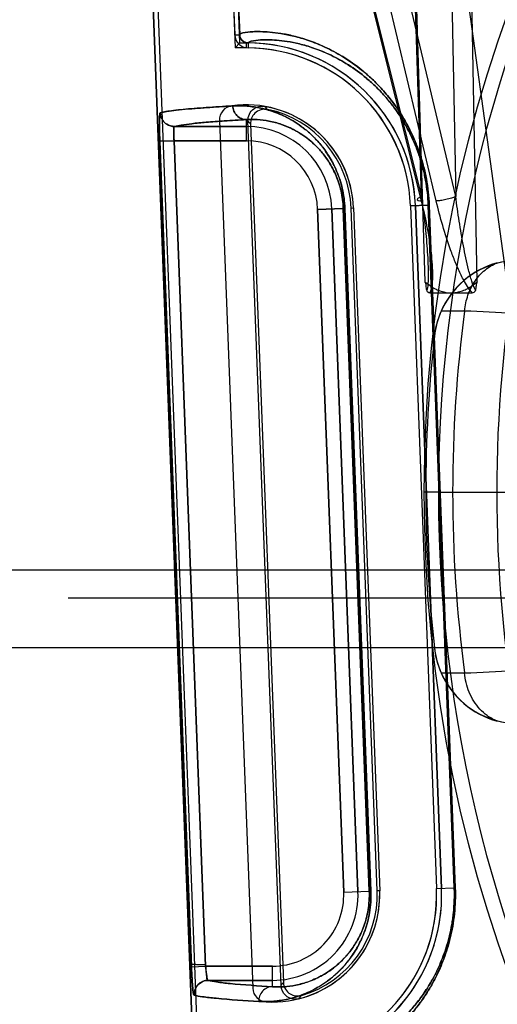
# Model space of a CAD drawing. Header units: millimetres. Extents: x 0 to 297, y 0 to 210.
# Tile 192 of 256: x 55.797 to 55.931, y 159.995 to 160.272. Entities that reach past the tile are written whole.
import ezdxf

# ---------------------------------------------------------------- set-up
doc = ezdxf.new("R2010")
doc.units = ezdxf.units.MM
doc.header["$LTSCALE"] = 16.335
doc.layers.get('0').update_dxf_attribs({"linetype": 'CONTINUOUS'})
for name, color, linetype in [('AXES_REF', 7, 'CONTINUOUS'), ('INTFCLR_1', 7, 'CONTINUOUS'), ('INTFCLR_144815', 7, 'CONTINUOUS'), ('INTFCLR_72935', 7, 'CONTINUOUS')]:
    doc.layers.add(name, color=color, linetype=linetype)

msp = doc.modelspace()

# ---------------------------------------------------------------- linework, layer by layer
at = {"color": 7, "linetype": 'Continuous'}
for radius in [7.756662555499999, 7.756, 7.706331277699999]:
    msp.add_circle((57.52239940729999, 154.539298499), radius, dxfattribs=at)
msp.add_arc((57.52239940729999, 154.539298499), 7.68, 278.2771290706, 261.7228709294, dxfattribs=at)
at = {"layer": 'AXES_REF', "color": 9, "linetype": 'Continuous'}
msp.add_circle((57.52239940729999, 154.539298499), 7.075609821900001, dxfattribs=at)
at = {"layer": 'INTFCLR_1', "color": 6, "linetype": 'Continuous'}
for p, q in [((55.8649341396, 159.4752871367), (55.8234143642, 160.5620254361)), ((55.8663447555, 159.4753140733), (55.8248231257, 160.5621008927)), ((55.8459739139, 160.5632376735), (55.8572589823, 160.2678623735)), ((55.8473826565, 160.5633136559), (55.8586685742, 160.2679161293)), ((55.8529955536, 160.2438053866), (55.8623200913, 159.9997450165)), ((55.8906917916, 160.2191774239), (55.8980273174, 160.0271774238)), ((55.9066801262, 160.219788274), (55.9140156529, 160.0277882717)), ((55.9080907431, 160.2198151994), (55.91542626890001, 160.0278151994))]:
    msp.add_line(p, q, dxfattribs=at)
at = {"layer": 'INTFCLR_1', "color": 9, "linetype": 'Continuous'}
for p, q in [((55.8572589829, 160.2678623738), (55.8586685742, 160.267916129)), ((55.8610415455, 160.2656075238), (55.8610266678, 160.2641969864)), ((55.86053967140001, 160.2380946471), (55.86053967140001, 160.2440311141)), ((55.8403200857, 160.2420940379), (55.86053967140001, 160.2420940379)), ((55.840222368, 160.2380946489), (55.8362289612, 160.2379419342)), ((55.8451064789, 160.0058035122), (55.8362289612, 160.2379419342)), ((55.8490997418, 160.0059562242), (55.840222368, 160.2380946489)), ((55.86053967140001, 160.2380946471), (55.8402223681, 160.2380946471)), ((55.8878105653, 160.2190673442), (55.88059425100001, 160.2187916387)), ((55.88059425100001, 160.2187916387), (55.88792977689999, 160.0267916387)), ((55.88459072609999, 160.2189443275), (55.8919262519, 160.0269443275)), ((55.89511398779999, 160.0270661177), (55.8878105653, 160.2190673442)), ((55.8882502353, 160.2190673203), (55.8878105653, 160.2190673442)), ((55.8882502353, 160.2190673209), (55.895560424, 160.0270660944)), ((55.90668012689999, 160.2197882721), (55.9116975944, 160.2199799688)), ((55.9190002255, 160.027978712), (55.9116975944, 160.2199799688)), ((55.91197421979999, 160.2199799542), (55.9116975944, 160.2199799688)), ((55.91197421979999, 160.2199799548), (55.91928133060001, 160.0279786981)), ((55.88792977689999, 160.0267916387), (55.89511398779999, 160.0270661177)), ((55.89511398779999, 160.0270661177), (55.895560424, 160.0270660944)), ((55.9140156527, 160.0277882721), (55.9190002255, 160.027978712)), ((55.91928133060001, 160.0279786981), (55.9190002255, 160.027978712)), ((55.8490997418, 160.0059562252), (55.86787519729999, 160.0059562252)), ((55.86787519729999, 160.0001760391), (55.86787519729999, 160.0059562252)), ((55.86787519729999, 160.0019568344), (55.8498176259, 160.0019568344))]:
    msp.add_line(p, q, dxfattribs=at)
at = {"layer": 'INTFCLR_1', "color": 7, "linetype": 'Continuous'}
msp.add_line((55.8451064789, 160.0058035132), (55.8490997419, 160.0059562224), dxfattribs=at)
at = {"layer": 'INTFCLR_1', "color": 6, "linetype": 'Continuous'}
for centre, radius, start, end in [((55.8610670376, 160.2680075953), 0.0024002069, 182.183936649, 269.392244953), ((55.8610670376, 160.2680075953), 0.0038108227, 182.1839396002, 269.3930191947), ((55.86053967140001, 160.2180254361), 0.04758473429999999, 2.1879705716, 89.3956927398), ((55.86053967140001, 160.2180254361), 0.04617411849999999, 2.1879729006, 89.39569345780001), ((55.8569926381, 160.2439580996), 0.004, 97.7885062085, 182.1879698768), ((55.86053967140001, 160.2180254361), 0.0301741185, 2.1879704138, 97.78850629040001), ((55.86787519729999, 160.0260254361), 0.0301741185, 266.587434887, 2.1879703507), ((55.86787519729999, 160.0260254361), 0.04617411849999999, 274.980118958, 2.1879700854), ((55.86787519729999, 160.0260254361), 0.04758473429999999, 274.9801838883, 2.1879705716), ((55.8663171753, 159.9998977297), 0.004, 182.1879698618, 266.5874352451)]:
    msp.add_arc(centre, radius, start, end, dxfattribs=at)
at = {"layer": 'INTFCLR_1', "color": 9, "linetype": 'Continuous'}
for centre, radius, start, end in [((55.86053967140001, 160.2180254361), 0.0240686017, 2.1879705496, 90.00000001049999), ((55.86053967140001, 160.2180254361), 0.0200692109, 2.1879702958, 89.99999993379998), ((55.8688402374, 160.0260683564), 0.0262926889, 359.9063570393, 2.1747962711), ((55.869623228, 160.0261012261), 0.0494126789, 359.9121187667, 2.1775365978), ((55.86787519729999, 160.0260254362), 0.0240686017, 269.9999999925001, 2.1879705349), ((55.86787519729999, 160.0260254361), 0.0200692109, 269.9999999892, 2.1879704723)]:
    msp.add_arc(centre, radius, start, end, dxfattribs=at)
for points, knots in [([(55.8586685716, 160.267916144), (55.8586642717, 160.2680282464), (55.8590374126, 160.2682726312), (55.8602050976, 160.2685602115), (55.8621602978, 160.2687751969), (55.8646655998, 160.2688044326), (55.86731062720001, 160.2686608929), (55.87044586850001, 160.2682667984), (55.8733622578, 160.2676688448), (55.87593786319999, 160.2669721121), (55.8788760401, 160.2660323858), (55.8828615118, 160.2644218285), (55.8879499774, 160.2616949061), (55.891824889, 160.2589563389), (55.8944840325, 160.2567206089), (55.8964317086, 160.254955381), (55.8988940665, 160.2524421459), (55.9012457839, 160.2495970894), (55.9031021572, 160.2470123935), (55.9050262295, 160.2440353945), (55.9068063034, 160.2407298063), (55.9081681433, 160.2375952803), (55.9089167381, 160.2356343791), (55.9096415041, 160.2335399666), (55.9102785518, 160.2313587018), (55.9108177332, 160.229096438), (55.9115421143, 160.2255106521), (55.9118804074, 160.2224449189), (55.91197421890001, 160.2199799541)], [0, 0, 0, 0, 0.0041667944, 0.0132325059, 0.0478809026, 0.0743889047, 0.1069926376, 0.1459539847, 0.1917350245, 0.2174100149, 0.2450322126, 0.3062748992, 0.3767708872, 0.4590224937, 0.4819214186, 0.5057929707, 0.5566317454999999, 0.61245778, 0.6427014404, 0.6747871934, 0.7440712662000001, 0.7818214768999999, 0.8016614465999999, 0.8220173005, 0.8641280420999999, 0.8859911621, 0.9083794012, 1, 1, 1, 1]), ([(55.861041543, 160.2656075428), (55.86103704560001, 160.2657168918), (55.8613821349, 160.2659630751), (55.8625001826, 160.2662539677), (55.8643484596, 160.2664734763), (55.86672799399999, 160.2665149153), (55.8692373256, 160.2663895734), (55.8722137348, 160.2660250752), (55.8749827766, 160.265463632), (55.877428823, 160.2648060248), (55.8802203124, 160.2639166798), (55.88400800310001, 160.2623881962), (55.8888449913, 160.259794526), (55.8925281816, 160.2571866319), (55.89505610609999, 160.2550563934), (55.8969086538, 160.2533732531), (55.8992510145, 160.2509759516), (55.9014878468, 160.2482617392), (55.9032537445, 160.245795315), (55.90508468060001, 160.2429532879), (55.9067784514, 160.2397973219), (55.9080742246, 160.2368047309), (55.9087866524, 160.2349322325), (55.9094765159, 160.2329319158), (55.9100828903, 160.2308486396), (55.9105961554, 160.2286879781), (55.91128587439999, 160.2252626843), (55.9116080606, 160.2223344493), (55.9116975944, 160.2199799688)], [0, 0, 0, 0, 0.0042689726, 0.0133434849, 0.0478995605, 0.0743080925, 0.1067900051, 0.1456126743, 0.1912440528, 0.2168424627, 0.2443885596, 0.3054870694, 0.3758623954, 0.4580378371, 0.4809282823, 0.504796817, 0.55564869, 0.6115188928, 0.6417989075, 0.6739322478, 0.7433482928, 0.7811853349, 0.8010746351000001, 0.8214835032, 0.8637107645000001, 0.8856374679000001, 0.9080926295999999, 1, 1, 1, 1]), ([(55.8362289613, 160.2379419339), (55.8362092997, 160.2384560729), (55.8361746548, 160.2394668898), (55.8361381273, 160.2409319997), (55.8361139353, 160.2423833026), (55.83612256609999, 160.243690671), (55.8361273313, 160.24485441), (55.8362265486, 160.2454668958), (55.83623821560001, 160.2459139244), (55.8363297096, 160.245940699)], [0, 0, 0, 0, 0.1923988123, 0.3780628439, 0.5486260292, 0.7331187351, 0.8743091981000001, 0.9643516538, 1, 1, 1, 1]), ([(55.8363297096, 160.245940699), (55.8363614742, 160.2451973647), (55.8367928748, 160.2439076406), (55.8382750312, 160.2424783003), (55.8395789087, 160.2420992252), (55.8403200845, 160.2420976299)], [0, 0, 0, 0, 0.3689833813, 0.6324226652, 1, 1, 1, 1]), ([(55.8567239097, 160.2478778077), (55.8579083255, 160.2479437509), (55.8603875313, 160.2479312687), (55.86424987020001, 160.247424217), (55.8683959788, 160.2462922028), (55.87195907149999, 160.2447132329), (55.874892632, 160.2429526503), (55.87678359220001, 160.2415679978), (55.8783000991, 160.240277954), (55.8798853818, 160.2387810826), (55.8818569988, 160.2365806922), (55.88365291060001, 160.234010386), (55.8850001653, 160.2316053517), (55.8859751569, 160.229516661), (55.8868411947, 160.2271955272), (55.88754831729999, 160.2246578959), (55.8880495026, 160.2219242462), (55.8882133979, 160.2200348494), (55.8882502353, 160.2190673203)], [0, 0, 0, 0, 0.0749094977, 0.1561165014, 0.2453216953, 0.3454232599, 0.4010855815, 0.4611454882, 0.493172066, 0.5267668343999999, 0.5987710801, 0.6793235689, 0.7241924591, 0.7727267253, 0.8247342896, 0.8804636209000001, 0.9388580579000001, 1, 1, 1, 1]), ([(55.8605396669, 160.244020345), (55.8600722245, 160.2440230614), (55.8590871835, 160.2442264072), (55.8578144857, 160.2450866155), (55.8569617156, 160.2463852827), (55.8567423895, 160.2473915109), (55.8567239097, 160.2478778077)], [0, 0, 0, 0, 0.2356907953, 0.4929264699, 0.7546297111, 1, 1, 1, 1]), ([(55.86053967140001, 160.2440311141), (55.8584753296, 160.2439151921), (55.854701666, 160.2436875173), (55.84957821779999, 160.2433104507), (55.8455251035, 160.242937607), (55.8425540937, 160.242562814), (55.8409345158, 160.2422754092), (55.8403200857, 160.2420940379)], [0, 0, 0, 0, 0.3050970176, 0.5578258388, 0.7581134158, 0.9054662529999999, 1, 1, 1, 1]), ([(55.8605396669, 160.244020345), (55.8615579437, 160.2440864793), (55.8636917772, 160.2440993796), (55.8670212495, 160.2436819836), (55.8706013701, 160.242722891), (55.87368191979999, 160.2413676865), (55.8762202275, 160.2398493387), (55.87823071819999, 160.2383795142), (55.8802540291, 160.2365635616), (55.8822580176, 160.234324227), (55.8838172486, 160.232088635), (55.8849864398, 160.229995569), (55.8858336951, 160.2281759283), (55.8865857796, 160.2261540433), (55.8872003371, 160.2239419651), (55.8876359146, 160.2215585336), (55.8877785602, 160.2199110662), (55.8878105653, 160.2190673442)], [0, 0, 0, 0, 0.0743534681, 0.1550331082, 0.2437926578, 0.3435243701, 0.3990981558, 0.4590751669, 0.5247074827, 0.5968389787, 0.6775819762, 0.7227186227, 0.7714095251, 0.8236901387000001, 0.8797311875, 0.9384776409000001, 1, 1, 1, 1]), ([(55.8402223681, 160.2380946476), (55.84020258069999, 160.2383518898), (55.8401562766, 160.2390764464), (55.84008100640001, 160.2403144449), (55.8401608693, 160.2411999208), (55.840148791, 160.2420707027), (55.8403200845, 160.2420976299)], [0, 0, 0, 0, 0.1918378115, 0.546653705, 0.8710704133, 1, 1, 1, 1]), ([(55.895560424, 160.0270660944), (55.8955996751, 160.0260351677), (55.8955719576, 160.0240027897), (55.8952309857, 160.0210593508), (55.89464225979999, 160.0183221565), (55.8938683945, 160.0158378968), (55.8929608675, 160.0136016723), (55.8919607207, 160.0115965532), (55.89089485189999, 160.0097967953), (55.8894577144, 160.0077054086), (55.8875877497, 160.0054582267), (55.88558164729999, 160.0035384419), (55.8839792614, 160.0022312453), (55.882446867, 160.0011027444), (55.8798730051, 159.999471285), (55.87619922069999, 159.99775679), (55.8718898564, 159.9965203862), (55.86786167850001, 159.9959658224), (55.8652747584, 159.9959521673), (55.8640428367, 159.9960239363)], [0, 0, 0, 0, 0.0622033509, 0.1222915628, 0.1783748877, 0.2307655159, 0.2789782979, 0.3237295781, 0.3657434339, 0.404988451, 0.4766378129, 0.5415613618, 0.572067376, 0.6012766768, 0.6562614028, 0.7555726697, 0.8445050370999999, 0.9255970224, 1, 1, 1, 1]), ([(55.9192813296, 160.0279787), (55.91932845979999, 160.0267402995), (55.919333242, 160.0242950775), (55.9190833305, 160.0206890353), (55.9186015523, 160.0172276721), (55.9179193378, 160.0139463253), (55.9172046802, 160.0113493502), (55.916563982, 160.0093791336), (55.9156001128, 160.0066876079), (55.9139895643, 160.0030061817), (55.9118751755, 159.9992712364), (55.91011814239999, 159.9966273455), (55.9084158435, 159.9942968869), (55.9066535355, 159.9921743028), (55.9048517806, 159.9902499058), (55.9023786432, 159.9877981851), (55.8987268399, 159.9847410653), (55.89385079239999, 159.98159328), (55.8899808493, 159.9796532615), (55.8871045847, 159.9784718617), (55.8845683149, 159.9775630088), (55.882164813, 159.9768674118), (55.8799072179, 159.9763607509), (55.8779851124, 159.9760038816), (55.8758759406, 159.9757257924), (55.8733596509, 159.9755576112), (55.871389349, 159.9756206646), (55.8702080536, 159.9758158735), (55.8698204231, 159.9760271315), (55.8698162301, 159.9761374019)], [0, 0, 0, 0, 0.04606251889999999, 0.09079100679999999, 0.1342478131, 0.1758530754, 0.2152745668, 0.2342924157, 0.252846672, 0.3215269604, 0.3833176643, 0.4121112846, 0.4394804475, 0.4905571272, 0.5145195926, 0.5374436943, 0.6199777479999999, 0.6909373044, 0.7527191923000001, 0.7805734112, 0.8064734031, 0.8528304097, 0.8734541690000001, 0.8924443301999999, 0.9255134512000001, 0.9522459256, 0.9869084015, 0.9958984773, 1, 1, 1, 1]), ([(55.8951328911, 160.0260253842), (55.8951320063, 160.0254724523), (55.8950843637, 160.0240504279), (55.894828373, 160.021828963), (55.89431718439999, 160.0194430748), (55.8936455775, 160.017278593), (55.8928577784, 160.0153309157), (55.89198987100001, 160.0135854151), (55.8910654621, 160.0120200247), (55.889819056, 160.0102022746), (55.88819897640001, 160.0082513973), (55.88615653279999, 160.0062957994), (55.8841156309, 160.0047126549), (55.8815196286, 160.0030719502), (55.8783458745, 160.0016003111), (55.8746271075, 160.0005515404), (55.87115759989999, 160.0000967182), (55.8689330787, 160.0001046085), (55.86787519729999, 160.0001760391)], [0, 0, 0, 0, 0.0394330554, 0.1014001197, 0.1591971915, 0.2132012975, 0.2628183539, 0.3088708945, 0.3520968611, 0.3923582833, 0.4659620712, 0.5324718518, 0.593642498, 0.6498475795, 0.7512275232, 0.8418574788, 0.9243841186, 1, 1, 1, 1]), ([(55.9190356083, 160.0260257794), (55.9190347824, 160.0254928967), (55.9190055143, 160.023810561), (55.9188125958, 160.0210157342), (55.91835474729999, 160.0177097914), (55.91770606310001, 160.0145758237), (55.9170264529, 160.0120955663), (55.9164171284, 160.0102140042), (55.9155006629, 160.0076443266), (55.913969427, 160.0041300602), (55.9119585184, 160.0005644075), (55.9102875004, 159.9980409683), (55.9086690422, 159.9958176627), (55.9069934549, 159.9937929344), (55.9052802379, 159.9919576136), (55.9029298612, 159.9896209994), (55.89945969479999, 159.9867087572), (55.8948254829, 159.9837128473), (55.89114798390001, 159.9818695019), (55.888415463, 159.9807492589), (55.8860069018, 159.9798890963), (55.8837245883, 159.9792327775), (55.88158117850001, 159.9787573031), (55.8797566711, 159.9784242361), (55.877755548, 159.97816818), (55.8753649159, 159.9780209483), (55.8735015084, 159.9780960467), (55.8723693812, 159.9782975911), (55.87200938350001, 159.9785127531), (55.8720056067, 159.9786202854)], [0, 0, 0, 0, 0.0213420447, 0.06737741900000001, 0.1120993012, 0.1549091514, 0.1954641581, 0.2150255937, 0.2341079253, 0.3047210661, 0.3682167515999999, 0.3977925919, 0.4258975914, 0.4783265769, 0.5029138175, 0.5264297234, 0.6110456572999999, 0.6837348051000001, 0.7469788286, 0.7754797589, 0.8019744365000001, 0.8493806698, 0.8704656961, 0.8898779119, 0.9236770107, 0.950998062, 0.9864607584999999, 0.9956906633, 1, 1, 1, 1]), ([(55.8498176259, 160.0019568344), (55.84904071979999, 160.0019559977), (55.84766870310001, 160.0015315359), (55.8461694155, 159.9999705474), (55.8457991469, 159.9985822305), (55.8458279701, 159.9978047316)], [0, 0, 0, 0, 0.3673148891, 0.63215257, 1, 1, 1, 1]), ([(55.8498176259, 160.0019568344), (55.8505800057, 160.0017412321), (55.8526284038, 160.0014159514), (55.8586389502, 160.0007387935), (55.8638952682, 160.0004099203), (55.86787519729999, 160.0001760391)], [0, 0, 0, 0, 0.1308855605, 0.341376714, 1, 1, 1, 1]), ([(55.86787519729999, 160.0001760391), (55.86738584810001, 160.0001735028), (55.8663480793, 159.9999570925), (55.86502819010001, 159.9990133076), (55.86418937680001, 159.9976048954), (55.8640266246, 159.9965326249), (55.8640428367, 159.9960239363)], [0, 0, 0, 0, 0.2347231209, 0.4931008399, 0.755879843, 1, 1, 1, 1]), ([(55.8640428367, 159.9960239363), (55.8600282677, 159.9962578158), (55.8547263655, 159.9965866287), (55.8486633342, 159.9972638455), (55.8465971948, 159.9975890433), (55.8458279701, 159.9978047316)], [0, 0, 0, 0, 0.6586624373, 0.8691492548, 1, 1, 1, 1])]:
    msp.add_open_spline(points, degree=3, knots=knots, dxfattribs=at)
at = {"layer": 'INTFCLR_1', "color": 6, "linetype": 'Continuous'}
msp.add_open_spline([(55.8363301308, 160.2459407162), (55.8369163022, 160.2461122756), (55.8384180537, 160.2463821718), (55.841056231, 160.246723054), (55.8443936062, 160.2470448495), (55.8482320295, 160.2473486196), (55.8523956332, 160.2476279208), (55.855262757, 160.2477964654), (55.8567234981, 160.2478777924)], degree=3, knots=[0, 0, 0, 0, 0.08936447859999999, 0.222530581, 0.389450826, 0.5797688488, 0.7859384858, 1, 1, 1, 1], dxfattribs=at)
at = {"layer": 'INTFCLR_1', "color": 7, "linetype": 'Continuous'}
for points, knots in [([(55.8490684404, 160.006342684), (55.8488322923, 160.0063345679), (55.8481273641, 160.0063198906), (55.8469213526, 160.0062915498), (55.8459510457, 160.0064397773), (55.8451539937, 160.006418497), (55.8450752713, 160.0065764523)], [0, 0, 0, 0, 0.1763530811, 0.530125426, 0.8682802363, 1, 1, 1, 1]), ([(55.8450752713, 160.0065764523), (55.8450927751, 160.0060611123), (55.8451367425, 160.0050367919), (55.8452051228, 160.0035351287), (55.8452796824, 160.0022180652), (55.8453535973, 160.0011165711), (55.8454281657, 160.0001557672), (55.84551452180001, 159.9992895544), (55.8456022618, 159.998522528), (55.8457041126, 159.9981032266), (55.8457628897, 159.9978229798), (55.8458279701, 159.9978047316)], [0, 0, 0, 0, 0.175182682, 0.3483077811, 0.5107389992, 0.6232334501, 0.723652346, 0.8372287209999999, 0.9223507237, 0.9770368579, 1, 1, 1, 1]), ([(55.84582797, 159.9978047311), (55.8456868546, 159.9982404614), (55.845497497, 159.9991757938), (55.8453818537, 160.0007650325), (55.8452246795, 160.0029865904), (55.8451482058, 160.0047126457), (55.8451064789, 160.005803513)], [0, 0, 0, 0, 0.1691170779, 0.3560472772, 0.5929530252, 1, 1, 1, 1]), ([(55.8498176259, 160.0019568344), (55.849634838, 160.0019823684), (55.84952474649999, 160.0028263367), (55.84932101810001, 160.0036299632), (55.8491843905, 160.0049795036), (55.84910374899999, 160.0058298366), (55.8490684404, 160.006342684)], [0, 0, 0, 0, 0.1235787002, 0.4193134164, 0.6557971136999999, 1, 1, 1, 1]), ([(55.8498176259, 160.0019568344), (55.84933312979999, 160.0020245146), (55.8494950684, 160.0040623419), (55.8491669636, 160.0050880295), (55.8490997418, 160.0059562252)], [0, 0, 0, 0, 0.3597076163, 1, 1, 1, 1])]:
    msp.add_open_spline(points, degree=3, knots=knots, dxfattribs=at)
at = {"layer": 'INTFCLR_144815', "color": 9, "linetype": 'Continuous'}
for p, q in [((55.9419685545, 160.1393150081), (55.8684859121, 160.6718127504)), ((55.8269369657, 160.55256341), (55.9096949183, 160.2211820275)), ((55.8275987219, 160.5513334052), (55.9097423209, 160.2224120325)), ((55.9139166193, 160.2211820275), (55.8351032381, 160.55256341)), ((55.919419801, 160.2224120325), (55.841191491, 160.551333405)), ((55.8998157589, 160.547577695), (55.91074796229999, 160.1984476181)), ((55.9254836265, 160.1984475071), (55.91867935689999, 160.5475776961)), ((55.9097423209, 160.2224120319), (55.8995515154, 160.5474730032)), ((55.9130983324, 160.5474730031), (55.919419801, 160.2224120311)), ((55.9218980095, 160.1902001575), (55.9153034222, 160.1901702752)), ((55.9134284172, 160.1831859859), (55.9134225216, 160.1831332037)), ((55.8024783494, 160.1173784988), (56.8098731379, 160.1173784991)), ((55.8104771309, 160.1095181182), (56.8018743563, 160.1095181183)), ((55.9134225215, 160.0954637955), (55.9134284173, 160.0954110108)), ((55.9153034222, 160.0884267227), (55.9218980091, 160.0883968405))]:
    msp.add_line(p, q, dxfattribs=at)
at = {"layer": 'INTFCLR_144815', "color": 6, "linetype": 'Continuous'}
for p, q in [((55.9121196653, 160.195298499), (55.9241118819, 160.195298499)), ((55.9145547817, 160.1392984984), (55.91055481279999, 160.1392984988)), ((55.91455480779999, 160.139298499), (55.9105548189, 160.1392984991)), ((55.9145548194, 160.139298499), (55.9357405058, 160.139298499)), ((55.7773453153, 160.117378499), (55.8024783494, 160.1173784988)), ((56.8332949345, 160.0954764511), (55.7790565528, 160.0954764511))]:
    msp.add_line(p, q, dxfattribs=at)
at = {"layer": 'INTFCLR_144815', "color": 9, "linetype": 'Continuous'}
msp.add_circle((56.30617574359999, 160.139298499), 0.3956209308, dxfattribs=at)
for centre, radius, start, end in [((56.3061757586, 160.1393682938), 0.3916209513, 359.9897886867, 180.0102112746), ((56.30617574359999, 160.139298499), 0.3876343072, 172.4544928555, 187.5455071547), ((55.6298340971, 154.298384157), 5.8990505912, 86.8927796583, 87.16210708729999), ((56.3061757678, 160.1392287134), 0.3916209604, 179.9897900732, 0.0102098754), ((55.6288376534, 165.999378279), 5.9182418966, 272.8383414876, 273.1067956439)]:
    msp.add_arc(centre, radius, start, end, dxfattribs=at)
at = {"layer": 'INTFCLR_144815', "color": 6, "linetype": 'Continuous'}
for centre, radius, start, end in [((55.93726774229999, 160.1804738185), 0.0239929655, 91.5089157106, 173.6351477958), ((56.30617574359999, 160.139298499), 0.3752405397, 169.9999999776, 189.9999999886), ((55.9372837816, 160.1805452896), 0.0239950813, 104.928703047, 156.3518604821), ((55.9373280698, 160.180513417), 0.0240486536, 156.3246260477, 173.6191800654), ((56.30617574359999, 160.139298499), 0.3951918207, 173.6277518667, 186.372248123), ((55.9372675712, 160.0981231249), 0.0239927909, 186.3647677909, 268.4914892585), ((55.9373369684, 160.0980859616), 0.0240578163, 186.38409934, 203.6720565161), ((55.9372837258, 160.0980516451), 0.0239950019, 203.6480545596, 255.0713867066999)]:
    msp.add_arc(centre, radius, start, end, dxfattribs=at)
at = {"layer": 'INTFCLR_144815', "color": 9, "linetype": 'Continuous'}
for points, knots in [([(55.9097423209, 160.2224120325), (55.9094384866, 160.2222731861), (55.90903754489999, 160.2220824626), (55.9085461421, 160.2216459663), (55.9085896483, 160.2214778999)], [0, 0, 0, 0, 0.6580283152, 1, 1, 1, 1]), ([(55.9085896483, 160.2214778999), (55.9086243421, 160.2213438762), (55.90908213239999, 160.2211760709), (55.90944061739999, 160.221179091), (55.9096949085, 160.2211820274)], [0, 0, 0, 0, 0.3524927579, 1, 1, 1, 1]), ([(55.9096949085, 160.2211820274), (55.91026548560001, 160.2188872), (55.9110423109, 160.2154379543), (55.9118768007, 160.2108256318), (55.912382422, 160.207406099), (55.9127466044, 160.2040256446), (55.91289400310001, 160.201237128), (55.9128629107, 160.1990488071), (55.91270950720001, 160.197243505), (55.9124565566, 160.1959630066), (55.9121196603, 160.195298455)], [0, 0, 0, 0, 0.2702304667, 0.403811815, 0.5355721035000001, 0.6651771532, 0.7922010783, 0.8545306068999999, 0.9148557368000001, 1, 1, 1, 1]), ([(55.9097423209, 160.2224120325), (55.9100664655, 160.2200965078), (55.9105083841, 160.2166236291), (55.910997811, 160.2119984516), (55.9113046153, 160.2085640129), (55.9115402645, 160.2051701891), (55.9116560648, 160.2023752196), (55.9116789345, 160.2001821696), (55.9116148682, 160.1982680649), (55.9115421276, 160.1968634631), (55.9112615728, 160.1960630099)], [0, 0, 0, 0, 0.2649502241, 0.3966542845, 0.527024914, 0.6556767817, 0.7820849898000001, 0.844097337, 0.9038837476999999, 1, 1, 1, 1]), ([(55.9194198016, 160.2224120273), (55.9190256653, 160.2222328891), (55.9181154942, 160.2218977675), (55.9166757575, 160.2215097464), (55.9152400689, 160.2212521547), (55.9143172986, 160.221177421), (55.9139166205, 160.2211820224)], [0, 0, 0, 0, 0.2290531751, 0.5118884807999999, 0.7879997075, 1, 1, 1, 1]), ([(55.9241117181, 160.1952986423), (55.9230526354, 160.1963634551), (55.9219663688, 160.1982258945), (55.9204630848, 160.2011841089), (55.9192502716, 160.2039778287), (55.9175284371, 160.2084998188), (55.9156929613, 160.2142261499), (55.9144684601, 160.2188617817), (55.9139166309, 160.2211820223)], [0, 0, 0, 0, 0.160886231, 0.2261073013, 0.3563318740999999, 0.4865621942, 0.7445063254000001, 1, 1, 1, 1]), ([(55.9249698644, 160.1960633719), (55.9244937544, 160.1968319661), (55.9240318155, 160.1982347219), (55.9234521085, 160.2001609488), (55.9228857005, 160.2023495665), (55.9222498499, 160.2051497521), (55.921344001, 160.2097042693), (55.92037009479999, 160.215461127), (55.9197171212, 160.2200907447), (55.9194198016, 160.2224120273)], [0, 0, 0, 0, 0.1004513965, 0.161528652, 0.22412184, 0.3514007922, 0.4806002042, 0.7399867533, 1, 1, 1, 1]), ([(55.9218980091, 160.1902001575), (55.9220354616, 160.1917182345), (55.9226624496, 160.1946848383), (55.9246275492, 160.1986725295), (55.9274643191, 160.2018451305), (55.9298609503, 160.2032609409), (55.9311023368, 160.2037301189)], [0, 0, 0, 0, 0.2662787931, 0.5236181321, 0.7681696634, 1, 1, 1, 1]), ([(55.9311022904, 160.0748669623), (55.9300887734, 160.0752498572), (55.9283195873, 160.0762208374), (55.9261302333, 160.0781898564), (55.9244320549, 160.0804333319), (55.9231380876, 160.0829705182), (55.9222786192, 160.0856532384), (55.9219801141, 160.0874900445), (55.9218980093, 160.0883968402)], [0, 0, 0, 0, 0.1889436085, 0.346878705, 0.5106297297, 0.6767675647, 0.8412137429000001, 1, 1, 1, 1])]:
    msp.add_open_spline(points, degree=3, knots=knots, dxfattribs=at)
at = {"layer": 'INTFCLR_144815', "color": 7, "linetype": 'Continuous'}
for points, knots in [([(55.9107478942, 160.1984476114), (55.9112568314, 160.1980160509), (55.912253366, 160.1972433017), (55.9137948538, 160.1963381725), (55.9152767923, 160.1957255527), (55.9167086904, 160.1953758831), (55.9176544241, 160.1952969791), (55.91811577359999, 160.195298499)], [0, 0, 0, 0, 0.2447452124, 0.4613666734, 0.6537265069, 0.8307849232, 1, 1, 1, 1]), ([(55.91811577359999, 160.195298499), (55.91858538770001, 160.195297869), (55.9195426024, 160.1953778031), (55.9209826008, 160.195734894), (55.9224552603, 160.1963485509), (55.9239861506, 160.1972489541), (55.9249742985, 160.198017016), (55.9254836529, 160.1984476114)], [0, 0, 0, 0, 0.1722458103, 0.3504564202, 0.5420907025, 0.7553664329, 1, 1, 1, 1])]:
    msp.add_open_spline(points, degree=3, knots=knots, dxfattribs=at)
at = {"layer": 'INTFCLR_144815', "color": 6, "linetype": 'Continuous'}
for points, knots in [([(55.9112615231, 160.1960632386), (55.9112121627, 160.1964749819), (55.9110470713, 160.197229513), (55.9110522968, 160.1981872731), (55.9107478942, 160.1984476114)], [0, 0, 0, 0, 0.5086757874, 1, 1, 1, 1]), ([(55.9254836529, 160.1984476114), (55.925179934, 160.1981874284), (55.9251844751, 160.1972302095), (55.9250194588, 160.196475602), (55.9249700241, 160.1960632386)], [0, 0, 0, 0, 0.490560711, 1, 1, 1, 1])]:
    msp.add_open_spline(points, degree=3, knots=knots, dxfattribs=at)
for points in [[(55.9121196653, 160.195298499), (55.9117589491, 160.1952985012), (55.91131771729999, 160.1956165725), (55.9112748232, 160.1959747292)], [(55.9249700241, 160.1960632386), (55.9249278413, 160.1957111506), (55.9245793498, 160.1953041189), (55.92422474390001, 160.1953041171)]]:
    msp.add_open_spline(points, degree=3, dxfattribs=at)
at = {"layer": 'INTFCLR_72935', "color": 6, "linetype": 'Continuous'}
for p, q in [((55.8234143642, 160.5620254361), (55.8649341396, 159.4752871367)), ((55.86634527, 159.4753006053), (55.82482271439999, 160.562111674)), ((55.8459743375, 160.5632266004), (55.8573989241, 160.2641995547)), ((55.8587566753, 160.2656101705), (55.8473826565, 160.5633136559)), ((55.8587566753, 160.2656101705), (55.8573989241, 160.2641995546)), ((55.8587566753, 160.2656101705), (55.86053967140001, 160.2656101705)), ((55.8605396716, 160.2641995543), (55.85739892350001, 160.2641995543)), ((55.8702978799, 160.0004791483), (55.8610061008, 160.2436821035)), ((55.8617390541, 160.2428305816), (55.870963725, 160.001384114)), ((55.8973274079, 160.0271640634), (55.8899918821, 160.2191640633)), ((55.8906917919, 160.2191774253), (55.8980273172, 160.0271774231)), ((55.90667909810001, 160.2198151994), (55.9140146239, 160.0278151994)), ((55.91542626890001, 160.0278151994), (55.9080907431, 160.2198151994))]:
    msp.add_line(p, q, dxfattribs=at)
at = {"layer": 'INTFCLR_72935', "color": 9, "linetype": 'Continuous'}
for p, q in [((55.86053967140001, 160.2641995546), (55.86053967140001, 160.2656101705)), ((55.86053967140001, 160.2380946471), (55.86053967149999, 160.2440311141)), ((55.86053967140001, 160.2420940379), (55.8403200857, 160.2420940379)), ((55.8362289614, 160.2379419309), (55.8402223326, 160.2380946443)), ((55.8362289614, 160.2379419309), (55.8451064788, 160.0058035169)), ((55.8402223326, 160.2380946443), (55.8490997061, 160.0059562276)), ((55.8402223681, 160.2380946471), (55.86053967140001, 160.2380946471)), ((55.88059425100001, 160.2187916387), (55.8878105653, 160.2190673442)), ((55.88792977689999, 160.0267916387), (55.88059425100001, 160.2187916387)), ((55.8919262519, 160.0269443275), (55.88459072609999, 160.2189443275)), ((55.8878105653, 160.2190673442), (55.8882502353, 160.2190673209)), ((55.8878105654, 160.2190673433), (55.89511398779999, 160.0270661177)), ((55.895560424, 160.0270660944), (55.8882502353, 160.2190673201)), ((55.8899923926, 160.2191507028), (55.8906917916, 160.2191774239)), ((55.9116975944, 160.2199799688), (55.90668012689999, 160.2197882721)), ((55.9116975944, 160.2199799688), (55.9190002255, 160.0279787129)), ((55.91197421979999, 160.2199799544), (55.9116975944, 160.2199799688)), ((55.91928133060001, 160.027978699), (55.91197421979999, 160.2199799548)), ((55.88792977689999, 160.0267916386), (55.89511398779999, 160.0270661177)), ((55.895560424, 160.0270660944), (55.89511398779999, 160.0270661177)), ((55.8980273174, 160.0271774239), (55.8973279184, 160.0271507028)), ((55.9140156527, 160.0277882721), (55.9190002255, 160.027978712)), ((55.91928133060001, 160.0279786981), (55.9190002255, 160.027978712)), ((55.8451064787, 160.0058035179), (55.8490997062, 160.0059562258)), ((55.86787519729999, 160.0059562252), (55.8490997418, 160.0059562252)), ((55.86787519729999, 160.0001760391), (55.86787519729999, 160.0059562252)), ((55.8498176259, 160.0019568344), (55.86787519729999, 160.0019568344))]:
    msp.add_line(p, q, dxfattribs=at)
at = {"layer": 'INTFCLR_72935', "color": 6, "linetype": 'Continuous'}
for centre, radius, start, end in [((55.86053967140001, 160.2180254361), 0.04758473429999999, 2.1879705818, 90.00000000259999), ((55.86053967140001, 160.2180254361), 0.04617411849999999, 2.1879729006, 89.9999998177), ((55.86053967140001, 160.2180254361), 0.0301741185, 2.18797319, 80.2208036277), ((55.86053967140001, 160.2180254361), 0.0294742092, 2.1879705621, 78.2717091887), ((55.86787519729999, 160.0260254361), 0.04617411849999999, 270.4807587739, 2.1879700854), ((55.86787519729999, 160.0260254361), 0.04758473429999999, 272.230106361, 2.1879705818), ((55.86787519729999, 160.0260254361), 0.0301741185, 284.1551377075, 2.1879689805), ((55.86787519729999, 160.0260254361), 0.0294742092, 286.1042319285, 2.1879705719)]:
    msp.add_arc(centre, radius, start, end, dxfattribs=at)
at = {"layer": 'INTFCLR_72935', "color": 9, "linetype": 'Continuous'}
for centre, radius, start, end in [((55.8113402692, 160.1932329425), 0.07697061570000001, 44.18975246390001, 45.1071904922), ((55.8113126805, 160.2001669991), 0.0660530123, 40.2331221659, 41.20770432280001), ((55.86053967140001, 160.2180254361), 0.0240686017, 2.1879705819, 89.99999998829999), ((55.86053967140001, 160.2180254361), 0.0200692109, 2.1879702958, 89.99999993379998), ((55.86787519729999, 160.0260254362), 0.0240686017, 270.0000000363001, 2.1879705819), ((55.8678752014, 160.0260254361), 0.0200692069, 270.0000000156, 2.1879709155), ((55.8174290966, 160.040075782), 0.0660530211, 323.1682371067, 324.1428191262), ((55.816927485, 160.0469917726), 0.07697068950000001, 319.268751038, 320.1861881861)]:
    msp.add_arc(centre, radius, start, end, dxfattribs=at)
at = {"layer": 'INTFCLR_72935', "color": 7, "linetype": 'Continuous'}
msp.add_arc((55.8498266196, 159.9979558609), 0.0040012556, 90.12879286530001, 182.1644690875, dxfattribs=at)
at = {"layer": 'INTFCLR_72935', "color": 9, "linetype": 'Continuous'}
for points, knots in [([(55.91197421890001, 160.2199799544), (55.9118805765, 160.2224404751), (55.9115432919, 160.2255007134), (55.9108212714, 160.2290801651), (55.9102842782, 160.2313367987), (55.9096503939, 160.2335112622), (55.9089292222, 160.2355998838), (55.9081829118, 160.2375592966), (55.90682540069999, 160.2406903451), (55.9050514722, 160.2439915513), (55.9031328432, 160.2469673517), (55.9012730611, 160.2495626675), (55.89890973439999, 160.2524258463), (55.89600812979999, 160.2553884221), (55.8923610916, 160.2585759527), (55.8879643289, 160.261686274), (55.8835704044, 160.2640428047), (55.8802987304, 160.2654576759), (55.8774011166, 160.2665391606), (55.8746380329, 160.2673567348), (55.8720283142, 160.267942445), (55.86977294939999, 160.2683525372), (55.8672662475, 160.2686650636), (55.86462115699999, 160.2688053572), (55.8621269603, 160.2687729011), (55.8601877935, 160.2685570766), (55.8590305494, 160.2682698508), (55.8586643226, 160.2680268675), (55.8586685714, 160.2679161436)], [0, 0, 0, 0, 0.09145445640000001, 0.1138036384, 0.1356225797, 0.1775934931, 0.1978577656, 0.2176815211, 0.2554568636, 0.3245480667, 0.3565511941, 0.3869221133, 0.443096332, 0.4942467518, 0.5407728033, 0.6228600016, 0.6936556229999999, 0.7255371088, 0.7551980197, 0.8084927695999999, 0.8323850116, 0.8545194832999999, 0.8936035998, 0.9261879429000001, 0.9525909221, 0.9869380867, 0.995884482, 1, 1, 1, 1]), ([(55.9116975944, 160.2199799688), (55.911608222, 160.2223302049), (55.9112869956, 160.2252531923), (55.9105995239, 160.2286724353), (55.91008834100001, 160.2308277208), (55.909484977, 160.2329045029), (55.9087985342, 160.2348992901), (55.9080882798, 160.236770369), (55.90679662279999, 160.239759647), (55.90510869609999, 160.2429114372), (55.9032829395, 160.2457523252), (55.90151379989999, 160.2482288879), (55.89926592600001, 160.2509603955), (55.8965060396, 160.2537859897), (55.89303836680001, 160.2568240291), (55.888858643, 160.2597863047), (55.884681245, 160.2620280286), (55.8815717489, 160.2633715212), (55.8788190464, 160.2643966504), (55.8761944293, 160.2651695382), (55.87371592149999, 160.2657205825), (55.8715747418, 160.2661044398), (55.8691952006, 160.2663933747), (55.8666858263, 160.2665155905), (55.86431685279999, 160.2664710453), (55.8624836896, 160.2662508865), (55.8613757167, 160.2659602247), (55.8610370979, 160.2657155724), (55.8610415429, 160.2656075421)], [0, 0, 0, 0, 0.0917406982, 0.1141566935, 0.1360391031, 0.1781262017, 0.1984432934, 0.2183163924, 0.2561787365, 0.3254018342, 0.3574526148, 0.3878602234, 0.4440791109, 0.4952427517, 0.5417573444, 0.6237687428, 0.6944433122, 0.7262543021, 0.7558410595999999, 0.8089827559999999, 0.8327989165, 0.8548590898, 0.8938039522, 0.926266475, 0.9525704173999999, 0.9868267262, 0.9957825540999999, 1, 1, 1, 1]), ([(55.8363297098, 160.245940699), (55.8362672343, 160.2459224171), (55.83623135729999, 160.2456369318), (55.8361631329, 160.2452234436), (55.8361356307, 160.2444538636), (55.8361165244, 160.2435888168), (55.8361162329, 160.2426273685), (55.83613498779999, 160.2407596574), (55.83618143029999, 160.2391848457), (55.8362289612, 160.2379419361)], [0, 0, 0, 0, 0.0243363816, 0.0836812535, 0.1766822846, 0.3011690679, 0.4113743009, 0.5349902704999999, 1, 1, 1, 1]), ([(55.8403200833, 160.2421012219), (55.839579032, 160.2421023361), (55.8382752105, 160.2424805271), (55.83679297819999, 160.2439087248), (55.8363614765, 160.2451977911), (55.8363297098, 160.245940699)], [0, 0, 0, 0, 0.3676535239, 0.6310889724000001, 1, 1, 1, 1]), ([(55.8882502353, 160.2190673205), (55.8882138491, 160.2200229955), (55.8880516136, 160.2219062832), (55.8875545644, 160.224631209), (55.8868485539, 160.2271724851), (55.8859881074, 160.2294849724), (55.8850187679, 160.2315683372), (55.8839756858, 160.2334374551), (55.8828821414, 160.2351144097), (55.8814254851, 160.2370616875), (55.879892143, 160.2387739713), (55.8783091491, 160.2402697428), (55.8767971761, 160.2415572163), (55.8749150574, 160.2429371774), (55.87199455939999, 160.2446943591), (55.8684362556, 160.2462781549), (55.8642794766, 160.2474192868), (55.860399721, 160.2479310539), (55.85791063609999, 160.2479438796), (55.8567239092, 160.2478778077)], [0, 0, 0, 0, 0.0603904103, 0.1191453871, 0.1746657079, 0.2267206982, 0.2747736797, 0.3196234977, 0.3617702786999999, 0.401092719, 0.4731052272, 0.5065358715, 0.5385677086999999, 0.5984567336, 0.6536562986, 0.7535702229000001, 0.8432689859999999, 0.9249473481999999, 1, 1, 1, 1]), ([(55.8567239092, 160.2478778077), (55.8567423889, 160.2473915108), (55.8569617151, 160.2463852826), (55.8578144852, 160.2450866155), (55.8590871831, 160.244226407), (55.86007222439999, 160.2440230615), (55.8605396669, 160.244020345)], [0, 0, 0, 0, 0.2453702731, 0.5070734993, 0.7643091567, 1, 1, 1, 1]), ([(55.8403200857, 160.2420940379), (55.8409347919, 160.2422754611), (55.8425549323, 160.2425629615), (55.8455266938, 160.2429377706), (55.8495801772, 160.2433106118), (55.85470305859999, 160.2436876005), (55.8584759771, 160.2439152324), (55.86053967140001, 160.2440311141)], [0, 0, 0, 0, 0.0945749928, 0.2419709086, 0.4422842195, 0.6949987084, 1, 1, 1, 1]), ([(55.8878105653, 160.219067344), (55.8877788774, 160.2199007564), (55.8876377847, 160.2215429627), (55.8872057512, 160.2239187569), (55.88659220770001, 160.2261338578), (55.8858447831, 160.2281486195), (55.8850026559, 160.2299634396), (55.8840969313, 160.2315906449), (55.8831473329, 160.2330498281), (55.8818833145, 160.2347424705), (55.8797139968, 160.2371685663), (55.8770086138, 160.2393751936), (55.8737127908, 160.2413511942), (55.8706360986, 160.2427109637), (55.8670468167, 160.2436778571), (55.8637022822, 160.2440992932), (55.8615599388, 160.2440866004), (55.8605396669, 160.244020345)], [0, 0, 0, 0, 0.06077781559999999, 0.1198984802, 0.1757318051, 0.2280605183, 0.2763227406, 0.3213894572, 0.3636589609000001, 0.4030982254, 0.4752412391, 0.6003836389, 0.6555048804, 0.7550667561, 0.8443318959, 0.925492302, 1, 1, 1, 1]), ([(55.8403200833, 160.2421012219), (55.8401469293, 160.2420744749), (55.840163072, 160.2411989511), (55.8400873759, 160.2404232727), (55.8401502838, 160.2391998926), (55.84019296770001, 160.238477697), (55.8402223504, 160.2380946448)], [0, 0, 0, 0, 0.1301670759, 0.4536350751, 0.7145828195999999, 1, 1, 1, 1]), ([(55.8640428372, 159.9960239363), (55.8652709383, 159.9959523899), (55.8678435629, 159.9959654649), (55.8718482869, 159.9965130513), (55.87613458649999, 159.9977339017), (55.8797978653, 159.9994314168), (55.8823713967, 160.0010517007), (55.8839082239, 160.0021762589), (55.8855208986, 160.0034839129), (55.8870992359, 160.0049867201), (55.8886163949, 160.0066939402), (55.89018593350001, 160.0086888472), (55.8916418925, 160.010965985), (55.8929353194, 160.0135448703), (55.8938494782, 160.015784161), (55.89463283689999, 160.0182841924), (55.8952261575, 160.0210283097), (55.8955712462, 160.0239872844), (55.8956000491, 160.0260253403), (55.8955604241, 160.0270660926)], [0, 0, 0, 0, 0.074173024, 0.1546396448, 0.2429881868, 0.3419352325, 0.3968777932, 0.4261200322, 0.4567099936, 0.5220216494, 0.5572175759, 0.5943521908, 0.6749935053, 0.719602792, 0.7681810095, 0.8206609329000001, 0.8773706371, 0.9372031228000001, 1, 1, 1, 1]), ([(55.86787519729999, 160.0001760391), (55.8689298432, 160.0001048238), (55.8711420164, 160.0000965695), (55.8745912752, 160.0005454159), (55.8782898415, 160.0015807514), (55.881454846, 160.0030375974), (55.8840515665, 160.0046679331), (55.88610275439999, 160.0062486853), (55.88777403, 160.0078410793), (55.8890887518, 160.0093223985), (55.8904499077, 160.0110555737), (55.8917132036, 160.0130362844), (55.8928352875, 160.0152807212), (55.893628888, 160.0172311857), (55.8943090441, 160.0194095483), (55.89482402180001, 160.0218015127), (55.8951236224, 160.0243816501), (55.895148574, 160.0261584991), (55.89511398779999, 160.0270661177)], [0, 0, 0, 0, 0.07356650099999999, 0.1534744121, 0.2413382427, 0.3398943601, 0.3947325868, 0.4544734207, 0.519818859, 0.5550472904, 0.5922446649, 0.6731192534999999, 0.7179652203, 0.7667575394, 0.8195039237, 0.8765923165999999, 0.9367873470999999, 1, 1, 1, 1]), ([(55.8698162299, 159.9761374), (55.8698204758, 159.9760256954), (55.8702149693, 159.9758136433), (55.8714041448, 159.9756194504), (55.87338349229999, 159.9755585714), (55.8758992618, 159.9757264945), (55.8785453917, 159.9760794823), (55.8816663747, 159.9767240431), (55.8845518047, 159.9775577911), (55.8870839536, 159.9784639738), (55.88995470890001, 159.979641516), (55.8938183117, 159.9815750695), (55.8986965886, 159.9847183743), (55.9028484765, 159.9881890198), (55.9062342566, 159.9916721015), (55.9088771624, 159.9948498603), (55.9109875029, 159.9978731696), (55.9126239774, 160.0005936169), (55.9142906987, 160.0036987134), (55.9157875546, 160.0071113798), (55.9168853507, 160.0103178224), (55.9174698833, 160.012312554), (55.9180201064, 160.0144332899), (55.9184781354, 160.0166316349), (55.9188346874, 160.0189017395), (55.9192732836, 160.0224923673), (55.9193741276, 160.0255403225), (55.9192813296, 160.0279786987)], [0, 0, 0, 0, 0.00415512, 0.0132579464, 0.0481237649, 0.0748320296, 0.1077088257, 0.1470290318, 0.1932704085, 0.2191881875, 0.2469717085, 0.3085690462, 0.3794799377, 0.4622323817, 0.509063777, 0.5598962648, 0.6156970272, 0.6459197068, 0.6778621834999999, 0.7466489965, 0.7841161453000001, 0.8037783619, 0.8238994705, 0.8655447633, 0.887177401, 0.9092985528, 1, 1, 1, 1]), ([(55.8720061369, 159.9786203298), (55.8720099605, 159.9785114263), (55.8723764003, 159.9782953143), (55.8735161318, 159.9780948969), (55.8753880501, 159.9780217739), (55.8777781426, 159.978168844), (55.8802889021, 159.9784940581), (55.8832519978, 159.9790977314), (55.8859916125, 159.9798843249), (55.8883962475, 159.9807419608), (55.8911234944, 159.9818585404), (55.8947949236, 159.9836957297), (55.89943120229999, 159.9866873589), (55.9033770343, 159.9899939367), (55.9065952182, 159.9933143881), (55.909108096, 159.9963456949), (55.9111144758, 159.9992302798), (55.91267044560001, 160.0018264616), (55.9142556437, 160.0047909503), (55.915679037, 160.008049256), (55.9167228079, 160.0111106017), (55.9172786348, 160.0130154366), (55.9178018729, 160.0150408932), (55.918237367, 160.0171404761), (55.91857631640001, 160.0193086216), (55.9189932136, 160.0227384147), (55.9190887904, 160.0256496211), (55.9190002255, 160.0279787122)], [0, 0, 0, 0, 0.0042537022, 0.0133611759, 0.04812505, 0.0747278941, 0.1074766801, 0.1466521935, 0.1927386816, 0.2185778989, 0.2462841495, 0.3077370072, 0.3785304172, 0.4612143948, 0.5080400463, 0.5588924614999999, 0.6147450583, 0.6450081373, 0.6770021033, 0.7459276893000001, 0.7834843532, 0.803196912, 0.8233716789, 0.8651340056, 0.8868300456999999, 0.9090174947, 1, 1, 1, 1]), ([(55.86787519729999, 160.0001760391), (55.8638952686, 160.0004099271), (55.8586389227, 160.000738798), (55.8526283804, 160.001415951), (55.8505799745, 160.0017412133), (55.8498176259, 160.0019568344)], [0, 0, 0, 0, 0.6586232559, 0.8691185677, 1, 1, 1, 1]), ([(55.86787519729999, 160.0001760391), (55.86738584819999, 160.0001735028), (55.8663480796, 159.9999570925), (55.86502819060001, 159.9990133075), (55.86418937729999, 159.9976048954), (55.8640266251, 159.9965326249), (55.8640428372, 159.9960239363)], [0, 0, 0, 0, 0.2347231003, 0.4931008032, 0.755879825, 1, 1, 1, 1]), ([(55.84582797, 159.9978047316), (55.8465971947, 159.9975890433), (55.8486633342, 159.9972638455), (55.8547263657, 159.9965866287), (55.8600282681, 159.9962578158), (55.8640428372, 159.9960239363)], [0, 0, 0, 0, 0.1308507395, 0.3413375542, 1, 1, 1, 1])]:
    msp.add_open_spline(points, degree=3, knots=knots, dxfattribs=at)
at = {"layer": 'INTFCLR_72935', "color": 6, "linetype": 'Continuous'}
for points, knots in [([(55.8610415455, 160.2656075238), (55.8604525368, 160.2656137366), (55.8592234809, 160.2661005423), (55.85869146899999, 160.267317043), (55.8586685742, 160.267916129)], [0, 0, 0, 0, 0.4955905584, 1, 1, 1, 1]), ([(55.8567234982, 160.2478777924), (55.855434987, 160.2478060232), (55.8529473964, 160.2476607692), (55.8493287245, 160.2474240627), (55.8459647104, 160.2471735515), (55.84290470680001, 160.2469063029), (55.8402426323, 160.246625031), (55.83809312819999, 160.2463278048), (55.8368408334, 160.2460901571), (55.8363301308, 160.2459407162)], [0, 0, 0, 0, 0.1888198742, 0.3645867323, 0.5305926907, 0.6823681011, 0.814025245, 0.9221434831, 1, 1, 1, 1]), ([(55.8610061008, 160.2436821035), (55.8609816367, 160.2443224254), (55.8612541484, 160.2456359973), (55.8627718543, 160.2474997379), (55.8646375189, 160.2479381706), (55.8656647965, 160.2477611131)], [0, 0, 0, 0, 0.2757428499, 0.5514264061, 1, 1, 1, 1]), ([(55.8665309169, 160.2468842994), (55.865890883, 160.2470171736), (55.8645264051, 160.2469590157), (55.86241152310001, 160.2457216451), (55.8616984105, 160.243894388), (55.8617390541, 160.2428305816)], [0, 0, 0, 0, 0.2761907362, 0.5501968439, 1, 1, 1, 1]), ([(55.8490997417, 160.0059562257), (55.849117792, 160.0056982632), (55.8491719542, 160.0049773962), (55.8493083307, 160.0036860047), (55.8494245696, 160.0029428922), (55.8496610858, 160.0018542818), (55.8498176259, 160.0019568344)], [0, 0, 0, 0, 0.1889902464, 0.5396524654, 0.8632296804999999, 1, 1, 1, 1]), ([(55.8752542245, 159.9967674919), (55.874632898, 159.9966107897), (55.8732913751, 159.9966050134), (55.8711534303, 159.9977032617), (55.87033767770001, 159.9994374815), (55.8702978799, 160.0004791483)], [0, 0, 0, 0, 0.2757401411, 0.5514252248, 1, 1, 1, 1]), ([(55.8709637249, 160.001384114), (55.8709886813, 160.0007309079), (55.8713732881, 159.999420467), (55.8730829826, 159.9976652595), (55.8750281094, 159.9974125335), (55.87605091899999, 159.9977078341)], [0, 0, 0, 0, 0.2761913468, 0.5501956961, 1, 1, 1, 1])]:
    msp.add_open_spline(points, degree=3, knots=knots, dxfattribs=at)
at = {"layer": 'INTFCLR_72935', "color": 7, "linetype": 'Continuous'}
for points, knots in [([(55.8458767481, 159.997754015), (55.84580407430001, 159.9976587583), (55.84563077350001, 159.9983588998), (55.8455237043, 159.9991845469), (55.8453506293, 160.0010300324), (55.8452459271, 160.0028006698), (55.84516865, 160.0042802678), (55.84512616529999, 160.0052887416), (55.8451064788, 160.0058035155)], [0, 0, 0, 0, 0.0442575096, 0.1345118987, 0.4573237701, 0.6260773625, 0.8097107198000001, 1, 1, 1, 1]), ([(55.8451064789, 160.005803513), (55.8451347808, 160.0050637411), (55.8451961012, 160.0036409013), (55.8453171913, 160.0016474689), (55.8454445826, 159.9997090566), (55.8456449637, 159.9984686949), (55.84582797, 159.9978047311)], [0, 0, 0, 0, 0.2761379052, 0.5311304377, 0.7451301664, 1, 1, 1, 1]), ([(55.8458767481, 159.997754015), (55.8458433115, 159.9985373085), (55.8462110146, 159.9999346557), (55.8476896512, 160.0015058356), (55.84904933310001, 160.0019606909), (55.8498176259, 160.0019568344)], [0, 0, 0, 0, 0.3709017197, 0.6365277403, 1, 1, 1, 1])]:
    msp.add_open_spline(points, degree=3, knots=knots, dxfattribs=at)

doc.saveas('drawing.dxf')
